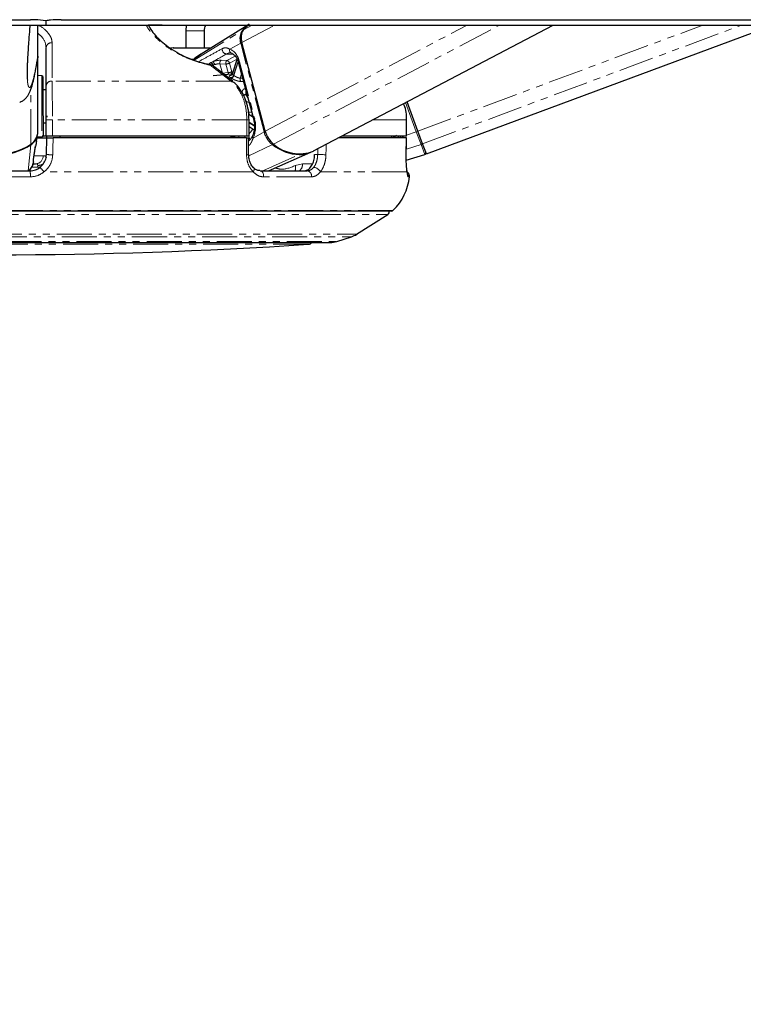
# Paper-space layout 'Wall Base Bracket' of a CAD drawing. Header units: millimetres. Extents: x 245 to 9339, y 492 to 8064.
# Tile 23 of 57: x 2539 to 2670, y 2661 to 2840. Entities that reach past the tile are written whole.
import ezdxf

# ---------------------------------------------------------------- set-up
doc = ezdxf.new("R2010")
doc.units = ezdxf.units.MM
doc.linetypes.add('PHANTOM', pattern=[12.7, 6.35, -1.27, 1.27, -1.27, 1.27, -1.27])
doc.layers.add('COMPONENT_GEOMETRY', color=7, linetype='Continuous')
doc.styles.add('SLDTEXTSTYLE0', font='TXT', dxfattribs={"width": 0.75})
doc.dimstyles.new('SLDDIMSTYLE0', dxfattribs={"dimtxt": 50, "dimasz": 3.302, "dimexe": 0, "dimexo": 0.0625, "dimgap": 12.5, "dimtad": 0, "dimtih": 1, "dimtoh": 1, "dimdec": 0, "dimrnd": 1e-09, "dimzin": 12, "dimdsep": 46, "dimtxsty": 'SLDTEXTSTYLE0', "dimsah": 1, "dimcen": 0.09, "dimadec": 0, "dimazin": 3, "dimtfac": 1, "dimtdec": 0, "dimtofl": 0, "dimtmove": 0, "dimatfit": 3, "dimfxl": 1, "dimfrac": 2, "dimtolj": 1, "dimtzin": 12, "dimarcsym": 0})
doc.dimstyles.new('SLDDIMSTYLE2', dxfattribs={"dimtxt": 3.175, "dimasz": 3.302, "dimexe": 0, "dimexo": 0.0625, "dimgap": 0.79375, "dimtad": 0, "dimtih": 1, "dimtoh": 1, "dimdec": 1, "dimrnd": 1e-09, "dimzin": 12, "dimdsep": 46, "dimtxsty": 'SLDTEXTSTYLE0', "dimsah": 1, "dimcen": 0.09, "dimadec": 0, "dimazin": 3, "dimtfac": 1, "dimtdec": 1, "dimtofl": 0, "dimtmove": 0, "dimatfit": 3, "dimfxl": 1, "dimfrac": 2, "dimtolj": 1, "dimtzin": 12, "dimarcsym": 0})

# ---------------------------------------------------------------- blocks, each defined once
blk = doc.blocks.new('_D_21')
at = {"layer": 'COMPONENT_GEOMETRY', "color": 7}
for p, q in [((4545.08, 2838.73), (4868.32, 2838.73)), ((4865.15, 2838.73), (4865.15, 1750.17)), ((4865.15, 656.56), (4865.15, 1745.13)), ((713.95, 656.56), (4868.32, 656.56))]:
    blk.add_line(p, q, dxfattribs=at)
for points in [[(4865.15, 2838.73), (4864.64, 2835.43), (4865.65, 2835.43)], [(4865.15, 656.56), (4865.65, 659.87), (4864.64, 659.87)]]:
    blk.add_solid(points, dxfattribs=at)
at = {"layer": 'COMPONENT_GEOMETRY', "color": 7, "insert": (4858.69, 1749.22), "char_height": 3.175, "attachment_point": 1, "style": 'SLDTEXTSTYLE0'}
blk.add_mtext('2182.2', dxfattribs=at)
blk = doc.blocks.new('_D_23')
at = {"layer": 'COMPONENT_GEOMETRY', "color": 7}
for p, q in [((4544.13, 2838.25), (4544.13, 979.41)), ((713.18, 669.33), (713.18, 985.76)), ((713.18, 982.58), (2554.77, 982.58)), ((4544.13, 982.58), (2702.55, 982.58))]:
    blk.add_line(p, q, dxfattribs=at)
for points in [[(713.18, 982.58), (716.49, 982.08), (716.49, 983.09)], [(4544.13, 982.58), (4540.83, 983.09), (4540.83, 982.08)]]:
    blk.add_solid(points, dxfattribs=at)
at = {"layer": 'COMPONENT_GEOMETRY', "color": 7, "insert": (2554.77, 1007.35), "char_height": 50, "attachment_point": 1, "style": 'SLDTEXTSTYLE0'}
blk.add_mtext('3831', dxfattribs=at)

psp = doc.layouts.new('Wall Base Bracket')

# ---------------------------------------------------------------- linework, layer by layer
at = {"color": 7, "linetype": 'Continuous', "lineweight": 25}
for p, q in [((2542.48, 2833.1), (2542.48, 2838.73)), ((2543.95, 2839.52), (2543.95, 2838.73)), ((2565.04, 2838.73), (2562.51, 2838.73)), ((2569.4, 2838.73), (2569.29, 2837.66)), ((2580.58, 2838.73), (2572.1, 2833.48)), ((2592.47, 2815.92), (2635.85, 2838.73)), ((2612.91, 2815.38), (2675.66, 2838.73)), ((2569.29, 2837.66), (2569.29, 2834.58)), ((2572.69, 2834.58), (2572.69, 2837.66)), ((2544.01, 2827.71), (2544.01, 2834.65)), ((2567.07, 2834.58), (2566.54, 2834.52)), ((2583.7, 2819.49), (2579.46, 2835.59)), ((2542.48, 2833.1), (2542.48, 2833.09)), ((2542.5, 2819.44), (2542.48, 2833.09)), ((2578.61, 2832.59), (2577.72, 2829.85)), ((2574.04, 2831.42), (2574.07, 2831.4)), ((2577.85, 2828.58), (2574.1, 2831.48)), ((2578.89, 2831.86), (2581.61, 2821.55)), ((2543.2, 2829.53), (2542.49, 2829.57)), ((2543.49, 2825.83), (2543.49, 2829.23)), ((2577.58, 2829.81), (2574.24, 2829.56)), ((2577.79, 2828.51), (2577.82, 2828.49)), ((2544.01, 2827.02), (2543.49, 2827.02)), ((2543.5, 2818.8), (2543.49, 2825.83)), ((2611.37, 2819.52), (2609.4, 2824.83)), ((2544.18, 2822.04), (2544.18, 2822.28)), ((2543.5, 2821.02), (2544.01, 2821.02)), ((2544.01, 2818.58), (2544.01, 2821.58)), ((2580.78, 2818.58), (2580.78, 2821.58)), ((2580.78, 2820.37), (2581.69, 2819.78)), ((2609.33, 2821.58), (2609.32, 2821.58)), ((2609.33, 2818.58), (2609.33, 2821.58)), ((2542.26, 2817.67), (2542.45, 2818.93)), ((2542.36, 2818.33), (2544.11, 2818.33)), ((2542.38, 2818.46), (2543.22, 2818.5)), ((2544.01, 2818.58), (2543.41, 2818.58)), ((2545.14, 2818.58), (2544.01, 2818.58)), ((2544.06, 2815.28), (2544.11, 2818.33)), ((2544.11, 2818.33), (2544.12, 2818.58)), ((2580.39, 2818.58), (2545.14, 2818.58)), ((2580.3, 2818.33), (2545.25, 2818.33)), ((2546.51, 2818.58), (2546.51, 2818.33)), ((2577.49, 2818.58), (2577.49, 2818.33)), ((2580.78, 2818.58), (2580.39, 2818.58)), ((2580.7, 2815.26), (2580.7, 2818.33)), ((2609.3, 2818.33), (2597.05, 2818.33)), ((2609.32, 2818.58), (2597.56, 2818.58)), ((2606.59, 2818.58), (2606.58, 2818.33)), ((2609.27, 2815.25), (2609.31, 2818.33)), ((2609.3, 2818.33), (2609.3, 2818.33)), ((2609.33, 2818.58), (2609.32, 2818.58)), ((2612.23, 2817.21), (2611.37, 2819.52)), ((2541.72, 2814.39), (2542.1, 2816.84)), ((2542.08, 2816.71), (2542.11, 2816.84)), ((2612.91, 2815.38), (2612.23, 2817.21)), ((2584.32, 2812.33), (2591.95, 2815.68)), ((2609.26, 2815.24), (2609.27, 2815.25)), ((2609.27, 2814.24), (2612.61, 2815.29)), ((2541.62, 2813.58), (2542.1, 2813.58)), ((2528.95, 2812.33), (2541.06, 2812.33)), ((2582.76, 2812.33), (2591.32, 2812.33)), ((2606.56, 2805.03), (2463.45, 2805.03)), ((2600.27, 2800.83), (2605.93, 2804.44)), ((2474.56, 2799.33), (2595.46, 2799.33)), ((2596.69, 2799.53), (2599.36, 2800.39))]:
    psp.add_line(p, q, dxfattribs=at)
at = {"color": 8, "linetype": 'PHANTOM', "lineweight": 18}
for p, q in [((2579.46, 2835.59), (2585.44, 2838.73)), ((2579.76, 2837.89), (2581.35, 2838.73)), ((2583.7, 2819.49), (2620.3, 2838.73)), ((2585.22, 2817.18), (2626.21, 2838.73)), ((2611.37, 2819.52), (2663.01, 2838.73)), ((2612.23, 2817.21), (2670.07, 2838.73)), ((2569.29, 2837.66), (2572.69, 2837.66)), ((2570.82, 2832.38), (2579.56, 2837.77)), ((2577.27, 2834.36), (2579.26, 2835.48)), ((2583.5, 2819.38), (2579.26, 2835.48)), ((2570.83, 2832.58), (2570.26, 2832.58)), ((2572.1, 2833.47), (2570.7, 2832.42)), ((2576.67, 2833.48), (2577.96, 2833.4)), ((2576.77, 2832.31), (2578.28, 2833.1)), ((2578.59, 2832.55), (2577.23, 2831.84)), ((2573.85, 2831.93), (2574.2, 2832.09)), ((2574.52, 2831.56), (2574.28, 2831.46)), ((2575.49, 2831.71), (2575.94, 2830.02)), ((2576.57, 2831.66), (2575.49, 2831.71)), ((2575.7, 2832.35), (2576.77, 2832.31)), ((2576.98, 2830.11), (2576.57, 2831.66)), ((2577.23, 2831.84), (2577.64, 2830.28)), ((2578.78, 2832.17), (2577.96, 2829.64)), ((2578.02, 2829.6), (2578.82, 2832.07)), ((2579.07, 2832.05), (2581.79, 2821.74)), ((2543.2, 2829.53), (2543.21, 2825.93)), ((2575.94, 2830.02), (2576.98, 2830.11)), ((2579.41, 2829.88), (2579.17, 2829.13)), ((2579.17, 2829.13), (2579.61, 2829.14)), ((2577.49, 2828.58), (2545.08, 2828.58)), ((2541.22, 2817.13), (2541.2, 2827)), ((2543.21, 2825.93), (2543.22, 2818.5)), ((2580.36, 2826.29), (2580.23, 2826.23)), ((2580.26, 2826.14), (2580.38, 2826.21)), ((2611.08, 2819.41), (2609.12, 2824.68)), ((2580.74, 2822.96), (2581.23, 2822.98)), ((2581.38, 2822.43), (2580.94, 2822.41)), ((2580.94, 2822.41), (2581.47, 2822.07)), ((2544.01, 2821.58), (2545.14, 2821.58)), ((2580.39, 2821.58), (2545.14, 2821.58)), ((2545.14, 2821.58), (2545.14, 2818.58)), ((2580.39, 2818.58), (2580.39, 2821.58)), ((2580.39, 2821.58), (2580.78, 2821.58)), ((2581.73, 2820.52), (2580.78, 2821.13)), ((2580.78, 2821.03), (2581.73, 2820.41)), ((2609.32, 2821.58), (2603.23, 2821.58)), ((2609.32, 2818.58), (2609.32, 2821.58)), ((2577.73, 2818.33), (2577.73, 2818.33)), ((2578.95, 2818.58), (2579.01, 2818.33)), ((2580.08, 2818.33), (2580.01, 2818.58)), ((2580.72, 2818.58), (2580.9, 2817.92)), ((2581.51, 2818.26), (2583.5, 2819.38)), ((2607.05, 2818.53), (2607, 2818.58)), ((2607.02, 2818.33), (2607.48, 2818.78)), ((2607.09, 2818.58), (2607.05, 2818.53)), ((2607.2, 2818.58), (2607.19, 2818.57)), ((2608.18, 2818.33), (2608.85, 2818.58)), ((2609.33, 2818.76), (2611.08, 2819.41)), ((2611.37, 2819.52), (2611.08, 2819.41)), ((2611.93, 2817.11), (2611.08, 2819.41)), ((2540.75, 2812.33), (2541.21, 2817.03)), ((2580.73, 2815.06), (2585.01, 2817.08)), ((2609.28, 2816.26), (2611.93, 2817.11)), ((2612.61, 2815.29), (2611.93, 2817.11)), ((2541.86, 2815.06), (2543.45, 2815.06)), ((2583.26, 2812.33), (2589.88, 2815.26)), ((2592.66, 2815.28), (2593.21, 2815.28)), ((2593.21, 2815.28), (2593.23, 2816.33)), ((2542.44, 2813.01), (2541.4, 2813.01)), ((2541.67, 2814.22), (2541.72, 2814.39)), ((2542.44, 2813.01), (2542.48, 2813.3)), ((2589.15, 2813.29), (2590.47, 2813.61)), ((2590.47, 2813.61), (2592.28, 2813.61)), ((2541.14, 2811.22), (2528.87, 2811.22)), ((2581.54, 2812.13), (2543.6, 2812.13)), ((2592.08, 2811.22), (2583.41, 2811.22)), ((2609.4, 2812.13), (2593.69, 2812.13)), ((2609.84, 2811.22), (2609.59, 2811.22)), ((2606.91, 2805.17), (2463.1, 2805.17)), ((2464.08, 2804.44), (2605.93, 2804.44)), ((2469.74, 2800.83), (2600.27, 2800.83)), ((2470.66, 2800.39), (2599.36, 2800.39)), ((2473.32, 2799.53), (2596.69, 2799.53)), ((2591.51, 2799.02), (2478.5, 2799.02))]:
    psp.add_line(p, q, dxfattribs=at)
at = {"color": 7, "linetype": 'Continuous', "lineweight": 25, "flags": 128}
for points in [[(2410.77, 2839.71), (2418.53, 2839.71), (2422.41, 2839.71), (2426.29, 2839.71), (2434.05, 2839.71), (2437.93, 2839.71), (2445.69, 2839.71), (2449.57, 2839.71), (2457.32, 2839.71), (2461.2, 2839.71), (2468.96, 2839.71), (2472.84, 2839.71), (2476.72, 2839.71), (2484.48, 2839.71), (2488.36, 2839.71), (2496.12, 2839.71), (2500, 2839.71), (2507.76, 2839.71), (2511.64, 2839.71), (2515.51, 2839.71), (2523.27, 2839.71), (2527.15, 2839.71), (2534.15, 2839.71), (2541.16, 2839.71)], [(2546.74, 2839.71), (2548.68, 2839.71), (2556.44, 2839.71), (2560.32, 2839.71), (2568.07, 2839.71), (2571.95, 2839.71), (2579.71, 2839.71), (2583.59, 2839.71), (2591.35, 2839.71), (2595.23, 2839.71), (2599.11, 2839.71), (2606.87, 2839.71), (2610.75, 2839.71), (2618.51, 2839.71), (2622.39, 2839.71), (2630.14, 2839.71), (2634.02, 2839.71), (2637.9, 2839.71), (2645.66, 2839.71), (2649.54, 2839.71), (2657.3, 2839.71), (2661.18, 2839.71), (2668.94, 2839.71), (2672.82, 2839.71)], [(2535.59, 2838.73), (2539.77, 2838.73), (2543.95, 2838.73)], [(2543.95, 2838.73), (2545.89, 2838.73), (2549.77, 2838.73), (2557.52, 2838.73), (2561.4, 2838.73), (2565.28, 2838.73), (2573.04, 2838.73), (2576.92, 2838.73), (2584.68, 2838.73), (2588.56, 2838.73), (2596.32, 2838.73), (2600.2, 2838.73), (2607.96, 2838.73), (2611.84, 2838.73), (2615.72, 2838.73), (2623.47, 2838.73), (2627.35, 2838.73), (2635.11, 2838.73), (2638.99, 2838.73), (2646.75, 2838.73), (2650.63, 2838.73), (2654.51, 2838.73), (2662.27, 2838.73), (2666.15, 2838.73), (2673.91, 2838.73)], [(2579.76, 2837.89), (2580.56, 2838.68), (2580.83, 2838.88)], [(2573.65, 2831.59), (2573.64, 2831.59), (2573.62, 2831.59)], [(2577.67, 2829.82), (2577.65, 2829.82), (2577.58, 2829.81)], [(2541.72, 2814.39), (2541.72, 2814.39), (2541.72, 2814.41)]]:
    psp.add_lwpolyline(points, dxfattribs=at)
at = {"color": 8, "linetype": 'PHANTOM', "lineweight": 18, "flags": 128}
for points in [[(2573.79, 2831.9), (2573.8, 2831.9), (2573.85, 2831.93)], [(2574.28, 2831.46), (2574.23, 2831.44), (2574.21, 2831.43)], [(2579.07, 2832.05), (2578.99, 2832), (2578.93, 2831.95), (2578.9, 2831.91), (2578.89, 2831.87), (2578.89, 2831.86)], [(2577.64, 2830.28), (2577.81, 2830.3), (2577.87, 2830.31)], [(2581.79, 2821.74), (2581.71, 2821.69), (2581.65, 2821.64), (2581.61, 2821.6), (2581.61, 2821.56), (2581.61, 2821.55)], [(2545.25, 2818.33), (2545.21, 2816.33), (2545.19, 2815.24)], [(2580.31, 2815.24), (2580.3, 2817.24), (2580.3, 2818.33)], [(2581.51, 2818.26), (2581.43, 2818.35), (2581.39, 2818.44), (2581.36, 2818.52), (2581.37, 2818.59), (2581.38, 2818.63)], [(2609.26, 2815.24), (2609.29, 2817.24), (2609.3, 2818.33)], [(2594.76, 2817.13), (2594.74, 2816.33), (2594.71, 2815.24)], [(2594.71, 2815.24), (2594.57, 2815.25), (2594.39, 2815.25), (2594.19, 2815.26), (2593.98, 2815.26), (2593.77, 2815.27), (2593.57, 2815.27), (2593.38, 2815.28), (2593.21, 2815.28)], [(2542.86, 2813.03), (2542.74, 2813.01), (2542.44, 2813.01)], [(2581.54, 2812.13), (2581.63, 2812.3), (2581.68, 2812.45), (2581.7, 2812.6), (2581.69, 2812.72), (2581.65, 2812.82), (2581.62, 2812.87)], [(2583.41, 2811.22), (2583.41, 2811.43), (2583.38, 2811.64), (2583.33, 2811.83), (2583.25, 2812), (2583.15, 2812.14), (2583.03, 2812.24), (2582.9, 2812.31), (2582.76, 2812.33)]]:
    psp.add_lwpolyline(points, dxfattribs=at)
at = {"color": 7, "linetype": 'Continuous', "lineweight": 25}
for centre, radius, start, end in [((2581.95, 2836.44), 2.63, 146.2766, 198.8513), ((2583.46, 2834.6), 5.03, 121.9189, 140.919), ((2581.74, 2836.32), 2.61, 146.2766, 198.8513), ((2573.46, 2830.61), 1, 52.2739, 78.6001), ((2543.19, 2829.23), 0.3, 0.0684, 87.0684), ((2539.69, 2819.39), 2.81, 302.76, 343.9498), ((2539.73, 2819.46), 2.77, 302.4405, 359.4648), ((2543.2, 2818.8), 0.3, 273.0684, 0.0684), ((2587.85, 2820.56), 4.28, 194.5207, 232.1394), ((2534.99, 2826.74), 11.45, 237.2127, 302.9241), ((2535.02, 2826.56), 11.36, 269.93, 303.0045), ((2590.23, 2823.61), 8.35, 231.3674, 267.6312), ((2589.85, 2822.39), 6.98, 228.3523, 292.0093), ((2589.91, 2820.39), 5.13, 269.6258, 293.4095), ((2612.52, 2815.58), 0.3, 287.406, 20.406), ((2599.9, 2812.31), 10, 314.5117, 353.7838), ((2608.85, 2811.33), 1, 353.7838, 54.1943), ((2605.66, 2804.86), 0.5, 302.5961, 19.6398), ((2606.56, 2805.53), 0.5, 270, 314.5117), ((2598.12, 2804.2), 4, 288, 302.5961), ((2535.01, 3643.91), 846.78, 266.17378, 273.82622), ((2591.45, 2800.02), 1, 273.8262, 316.747), ((2595.46, 2803.33), 4, 270, 288)]:
    psp.add_arc(centre, radius, start, end, dxfattribs=at)
at = {"color": 8, "linetype": 'PHANTOM', "lineweight": 18}
for centre, radius, start, end in [((2579.67, 2837.59), 0.215, 84.6134, 119.9203), ((2544.96, 2834.58), 0.956, 82.1818, 175.6454), ((2576.85, 2834.44), 0.973, 179.2898, 259.3801), ((2577.84, 2834.19), 0.605, 163.1516, 256.3877), ((2579.7, 2834.64), 0.94, 103.9366, 117.3865), ((2573.5, 2831.14), 0.53, 45.1342, 95.9287), ((2573.61, 2831.46), 0.133, 8.7368, 71.111), ((2573.8, 2831.03), 0.456, 57.7308, 97.3542), ((2573.61, 2831.3), 0.618, 11.8303, 72.9924), ((2573.67, 2831.34), 0.617, 11.8081, 73.1902), ((2573.73, 2831.44), 0.801, 8.8553, 54.2652), ((2576.08, 2831.87), 0.607, 128.2878, 195.8747), ((2577.15, 2831.83), 0.607, 128.2878, 195.8747), ((2576.47, 2833.39), 1.73, 273.1785, 296.1629), ((2576.65, 2831.72), 0.598, 11.2583, 77.5879), ((2576.37, 2830.12), 0.44, 192.2417, 248.7372), ((2576.88, 2831.83), 1.73, 273.1785, 296.1629), ((2577.4, 2830.2), 0.435, 192.0759, 250.6333), ((2577.21, 2830.19), 0.443, 297.6564, 11.6259), ((2577.35, 2829.8), 0.63, 281.8732, 345.2449), ((2575.57, 2826.16), 3.57, 56.5529, 57.5891), ((2577.41, 2829.77), 0.637, 281.7182, 344.4346), ((2575.87, 2826.35), 3.89, 56.5529, 57.5891), ((2579.82, 2828.93), 0.677, 163.0225, 216.5151), ((2544.96, 2827.63), 0.954, 82.9291, 175.676), ((2577.55, 2828.13), 0.455, 57.8667, 96.9384), ((2579.47, 2827.74), 1.69, 273.2507, 296.6952), ((2579.49, 2827.75), 1.78, 279.4621, 295.5624), ((2572.62, 2824.18), 7.88, 14.4312, 15.0786), ((2581.34, 2822.86), 0.601, 170.8013, 229.0963), ((2576.12, 2823.2), 5.58, 326.5771, 328.7378), ((2576.96, 2818.12), 0.74, 16.9063, 38.936), ((2577.01, 2818.14), 0.745, 15.2901, 36.4825), ((2576.76, 2822.82), 5.52, 316.6766, 328.4178), ((2583.94, 2818.54), 0.94, 103.9296, 117.3861), ((2587.62, 2820.44), 4.26, 194.5207, 232.1394), ((2605.14, 2820.5), 2.74, 307.7374, 314.1388), ((2616.41, 2829.63), 14.06, 231.7914, 233.4697), ((2541, 2817.02), 0.211, 2.4974, 24.5814), ((2584.78, 2817.52), 0.491, 298.0005, 322.327), ((2611.87, 2817.39), 0.28, 282.7709, 13.8618), ((2542.03, 2815.01), 1.43, 273.0853, 1.9107), ((2545.22, 2834.7), 19.46, 266.5664, 269.913), ((2580.4, 2817.43), 2.19, 267.5845, 277.982), ((2589.78, 2815.47), 0.227, 295.8244, 331.3696), ((2542.56, 2814.87), 1.57, 267.0231, 307.8361), ((2540.64, 2810.24), 3.5, 32.6276, 50.4585), ((2587.73, 2812.89), 1.48, 337.833, 15.5771), ((2588.83, 2813.54), 1.64, 312.5243, 2.1908), ((2592.42, 2811.55), 1.4, 24.6735, 87.6038), ((2537.59, 2811.52), 3.57, 355.2404, 13.1689), ((2591.17, 2811.41), 0.934, 348.4362, 80.3174), ((2608.59, 2811.33), 1, 353.8007, 25.6387)]:
    psp.add_arc(centre, radius, start, end, dxfattribs=at)
for centre, major_axis, ratio, start_param, end_param in [((2576.76, 2830.76), (-0.09, 3.69), 0.672158, 5.051556, 6.042221), ((2574.83, 2831.86), (1.37, 0.31), 0.282443, 0.816263, 1.985956), ((2574.93, 2831.39), (0.884, 0.177), 0.302428, 0.823593, 1.993287), ((2579.48, 2820.45), (-0.09, 3.69), 0.672158, 4.06089, 5.051556), ((2605.11, 2820.48), (3.46, 1.29), 0.999996, 5.29252, 5.38542)]:
    psp.add_ellipse(centre, major_axis=major_axis, ratio=ratio, start_param=start_param, end_param=end_param, dxfattribs=at)
at = {"color": 7, "linetype": 'Continuous', "lineweight": 25}
for points, knots in [([(2543.95, 2839.52), (2543.29, 2839.59), (2542.36, 2839.69), (2541.43, 2839.7), (2541.16, 2839.71)], [0, 0, 0, 0, 0.700723, 1, 1, 1, 1]), ([(2546.74, 2839.71), (2546.09, 2839.69), (2545.16, 2839.67), (2544.23, 2839.55), (2543.95, 2839.52)], [0, 0, 0, 0, 0.700722, 1, 1, 1, 1]), ([(2541.07, 2838.73), (2541.06, 2838.62), (2541.02, 2838.11), (2540.94, 2837.26), (2540.86, 2836.18), (2540.79, 2835.19), (2540.72, 2834.13), (2540.66, 2833.12), (2540.61, 2832.17), (2540.58, 2831.48), (2540.56, 2830.9), (2540.56, 2830.53), (2540.55, 2830.2), (2540.55, 2829.95), (2540.55, 2829.7), (2540.56, 2829.45), (2540.58, 2829.1), (2540.59, 2828.89), (2540.6, 2828.75)], [0, 0, 0, 0, 0.041306, 0.194516, 0.298084, 0.401951, 0.507237, 0.613404, 0.682278, 0.752293, 0.784462, 0.817258, 0.838642, 0.860751, 0.87893, 0.905889, 0.933511, 1, 1, 1, 1]), ([(2562.51, 2838.73), (2562.71, 2838.38), (2563.28, 2837.35), (2564.67, 2835.93), (2566.43, 2834.54), (2568.17, 2833.47), (2570.42, 2832.44), (2572.4, 2831.85), (2573.44, 2831.63), (2573.62, 2831.59)], [0, 0, 0, 0, 0.135084, 0.394092, 0.521611, 0.653058, 0.809327, 0.965889, 1, 1, 1, 1]), ([(2572.69, 2837.66), (2572.7, 2837.85), (2572.73, 2838.21), (2572.86, 2838.58), (2572.99, 2838.71), (2573, 2838.73)], [0, 0, 0, 0, 0.522959, 0.946431, 1, 1, 1, 1]), ([(2570.3, 2834.58), (2570.82, 2834.58), (2571.87, 2834.58), (2573.17, 2834.58), (2573.69, 2834.58), (2573.87, 2834.58)], [0, 0, 0, 0, 0.394011, 0.788022, 1, 1, 1, 1]), ([(2539.21, 2824.73), (2539.41, 2824.82), (2539.83, 2825.03), (2540.26, 2825.42), (2540.63, 2825.86), (2540.91, 2826.32), (2541.16, 2826.84), (2541.42, 2827.58), (2541.72, 2828.7), (2542.06, 2830.35), (2542.31, 2831.73), (2542.44, 2832.55), (2542.45, 2832.61)], [0, 0, 0, 0, 0.034679, 0.072798, 0.117369, 0.172121, 0.242853, 0.346169, 0.526441, 0.749011, 0.981389, 1, 1, 1, 1]), ([(2542.48, 2833.09), (2542.48, 2832.94), (2542.48, 2832.77), (2542.44, 2832.62), (2542.44, 2832.61)], [0, 0, 0, 0, 0.956656, 1, 1, 1, 1]), ([(2572.08, 2833.47), (2572.06, 2833.46), (2571.54, 2833.18), (2571.07, 2832.8), (2570.64, 2832.44)], [0, 0, 0, 0, 0.0476417, 1, 1, 1, 1]), ([(2577.7, 2833.6), (2577.55, 2833.64), (2577.2, 2833.73), (2576.87, 2833.57), (2576.67, 2833.48)], [0, 0, 0, 0, 0.429774, 1, 1, 1, 1]), ([(2577.6, 2833.62), (2577.67, 2833.59), (2577.88, 2833.51), (2578.27, 2833.18), (2578.66, 2832.58), (2578.82, 2832.08), (2578.89, 2831.86)], [0, 0, 0, 0, 0.151578, 0.447097, 0.763704, 1, 1, 1, 1]), ([(2577.71, 2829.85), (2577.69, 2829.8), (2577.66, 2829.71), (2577.56, 2829.63), (2577.51, 2829.61), (2577.51, 2829.61), (2577.51, 2829.61)], [0, 0, 0, 0, 0.307665, 0.619529, 0.862493, 1, 1, 1, 1]), ([(2544.01, 2821.58), (2544.01, 2821.71), (2544.01, 2822.61), (2544.01, 2824.29), (2544.01, 2826.36), (2544.01, 2827.26), (2544.01, 2827.71)], [0, 0, 0, 0, 0.0500687, 0.365309, 0.6827, 1, 1, 1, 1]), ([(2580.77, 2821.58), (2580.76, 2822.03), (2580.73, 2823.02), (2580.42, 2824.48), (2579.89, 2825.92), (2579.13, 2827.17), (2578.42, 2828.04), (2577.93, 2828.38), (2577.8, 2828.46)], [0, 0, 0, 0, 0.163106, 0.354093, 0.546051, 0.739627, 0.933179, 1, 1, 1, 1]), ([(2609.32, 2821.58), (2609.3, 2822.5), (2609.27, 2823.53), (2608.78, 2824.39), (2608.73, 2824.47)], [0, 0, 0, 0, 0.899497, 1, 1, 1, 1]), ([(2581.61, 2821.55), (2581.64, 2821.4), (2581.74, 2820.95), (2581.78, 2820.14), (2581.65, 2819.28), (2581.46, 2818.82), (2581.38, 2818.63)], [0, 0, 0, 0, 0.153949, 0.4594664, 0.7656233, 1, 1, 1, 1]), ([(2544.11, 2818.33), (2544.12, 2818.33), (2544.14, 2818.33), (2544.32, 2818.33), (2544.57, 2818.33), (2544.9, 2818.33), (2545.13, 2818.33), (2545.25, 2818.33)], [0, 0, 0, 0, 0.197556, 0.39511, 0.592696, 0.790302, 1, 1, 1, 1]), ([(2580.3, 2818.33), (2580.38, 2818.33), (2580.55, 2818.33), (2580.68, 2818.33), (2580.68, 2818.33), (2580.69, 2818.33)], [0, 0, 0, 0, 0.3654442, 0.7308859, 1, 1, 1, 1]), ([(2581.38, 2818.63), (2581.36, 2818.6), (2581.25, 2818.35), (2581.02, 2818.01), (2580.8, 2817.75), (2580.63, 2817.71), (2580.59, 2817.7)], [0, 0, 0, 0, 0.068738, 0.459076, 0.875188, 1, 1, 1, 1]), ([(2542.26, 2817.67), (2542.23, 2817.51), (2542.19, 2817.23), (2542.11, 2816.91), (2542.09, 2816.78), (2542.08, 2816.71)], [0, 0, 0, 0, 0.389212, 0.689708, 1, 1, 1, 1]), ([(2542.88, 2812.94), (2542.9, 2812.96), (2543.18, 2813.18), (2543.65, 2813.72), (2544, 2814.54), (2544.04, 2815.08), (2544.06, 2815.28)], [0, 0, 0, 0, 0.029546, 0.405549, 0.779029, 1, 1, 1, 1]), ([(2581.62, 2812.87), (2581.59, 2812.89), (2581.39, 2813.08), (2581.06, 2813.59), (2580.75, 2814.41), (2580.72, 2815), (2580.71, 2815.27)], [0, 0, 0, 0, 0.047758, 0.38399, 0.720931, 1, 1, 1, 1]), ([(2590.72, 2812.33), (2590.94, 2812.36), (2591.38, 2812.43), (2591.96, 2812.95), (2592.39, 2813.72), (2592.62, 2814.54), (2592.65, 2815.08), (2592.66, 2815.28)], [0, 0, 0, 0, 0.218197, 0.436397, 0.654383, 0.871258, 1, 1, 1, 1]), ([(2609.4, 2812.13), (2609.38, 2812.34), (2609.32, 2812.83), (2609.26, 2813.91), (2609.26, 2814.8), (2609.26, 2815.24)], [0, 0, 0, 0, 0.260354, 0.63069, 1, 1, 1, 1]), ([(2541.7, 2813.97), (2541.68, 2813.83), (2541.64, 2813.53), (2541.46, 2813.08), (2541.17, 2812.64), (2540.89, 2812.42), (2540.75, 2812.31)], [0, 0, 0, 0, 0.209596, 0.458257, 0.738167, 1, 1, 1, 1]), ([(2540.8, 2812.33), (2540.9, 2812.41), (2541.12, 2812.58), (2541.35, 2812.9), (2541.55, 2813.28), (2541.62, 2813.56), (2541.67, 2813.73)], [0, 0, 0, 0, 0.2248966, 0.501668, 0.6905748, 1, 1, 1, 1]), ([(2541.06, 2812.33), (2541.4, 2812.36), (2542.06, 2812.42), (2542.61, 2812.77), (2542.88, 2812.94)], [0, 0, 0, 0, 0.51952, 1, 1, 1, 1]), ([(2541.7, 2813.92), (2541.7, 2813.94), (2541.71, 2813.99), (2541.71, 2814.04), (2541.71, 2814.1), (2541.7, 2814.16), (2541.7, 2814.22), (2541.72, 2814.36), (2541.73, 2814.41)], [0, 0, 0, 0, 0.025556, 0.081707, 0.160258, 0.322681, 0.730433, 1, 1, 1, 1]), ([(2582.75, 2812.37), (2582.66, 2812.36), (2582.4, 2812.34), (2582.03, 2812.5), (2581.73, 2812.78), (2581.62, 2812.89)], [0, 0, 0, 0, 0.225923, 0.70207, 1, 1, 1, 1]), ([(2609.48, 2811.73), (2609.48, 2811.74), (2609.48, 2811.74), (2609.45, 2811.93), (2609.42, 2812.18), (2609.39, 2812.4), (2609.38, 2812.43)], [0, 0, 0, 0, 0.147998, 0.451197, 0.912811, 1, 1, 1, 1])]:
    psp.add_open_spline(points, degree=3, knots=knots, dxfattribs=at)
at = {"color": 8, "linetype": 'PHANTOM', "lineweight": 18}
for points, knots in [([(2542.48, 2838.7), (2542.56, 2838.67), (2543.47, 2838.3), (2544.3, 2837.45), (2544.99, 2836.4), (2545.06, 2835.82), (2545.09, 2835.53)], [0, 0, 0, 0, 0.044679, 0.484516, 0.742243, 1, 1, 1, 1]), ([(2573.74, 2831.48), (2573.54, 2831.52), (2572.43, 2831.76), (2570.33, 2832.38), (2567.96, 2833.47), (2566.09, 2834.61), (2564.21, 2836.09), (2562.83, 2837.5), (2562.27, 2838.48), (2562.13, 2838.73)], [0, 0, 0, 0, 0.036345, 0.203686, 0.369904, 0.503216, 0.641418, 0.909362, 1, 1, 1, 1]), ([(2544.01, 2834.65), (2543.92, 2835.24), (2543.79, 2836.16), (2542.82, 2836.97), (2542.48, 2837.26)], [0, 0, 0, 0, 0.641965, 1, 1, 1, 1]), ([(2545.09, 2835.53), (2545.09, 2835.21), (2545.09, 2833.61), (2545.08, 2831.3), (2545.08, 2829.3), (2545.08, 2828.58)], [0, 0, 0, 0, 0.138099, 0.690493, 1, 1, 1, 1]), ([(2571.67, 2832.13), (2572.35, 2832.5), (2573.75, 2833.27), (2575.15, 2834.05), (2575.88, 2834.45)], [0, 0, 0, 0, 0.481464, 1, 1, 1, 1]), ([(2575.88, 2834.45), (2576.08, 2834.53), (2576.34, 2834.64), (2576.79, 2834.6), (2577.06, 2834.47), (2577.27, 2834.36)], [0, 0, 0, 0, 0.417867, 0.554004, 1, 1, 1, 1]), ([(2540.6, 2828.75), (2540.62, 2828.62), (2540.64, 2828.36), (2540.68, 2828.09), (2540.75, 2827.77), (2540.84, 2827.51), (2540.97, 2827.4), (2541.09, 2827.44), (2541.23, 2827.62), (2541.39, 2827.97), (2541.6, 2828.59), (2541.83, 2829.51), (2542.07, 2830.66), (2542.29, 2831.86), (2542.42, 2832.68), (2542.48, 2833.1)], [0, 0, 0, 0, 0.027351, 0.054016, 0.080851, 0.148772, 0.21746, 0.283348, 0.349464, 0.442524, 0.535874, 0.66709, 0.798771, 0.899307, 1, 1, 1, 1]), ([(2576.67, 2833.48), (2575.88, 2833.04), (2575.05, 2832.57), (2574.23, 2832.11), (2574.2, 2832.09)], [0, 0, 0, 0, 0.961066, 1, 1, 1, 1]), ([(2573.45, 2831.67), (2573.47, 2831.69), (2573.56, 2831.76), (2573.69, 2831.84), (2573.79, 2831.9)], [0, 0, 0, 0, 0.27439, 1, 1, 1, 1]), ([(2577.49, 2828.58), (2577.08, 2828.9), (2575.83, 2829.87), (2574.58, 2830.84), (2573.74, 2831.48)], [0, 0, 0, 0, 0.330975, 1, 1, 1, 1]), ([(2577.48, 2829.18), (2577.43, 2829.21), (2577.3, 2829.3), (2577.17, 2829.43), (2577.16, 2829.53), (2577.28, 2829.6), (2577.47, 2829.63), (2577.57, 2829.64)], [0, 0, 0, 0, 0.116734, 0.333017, 0.551924, 0.773865, 1, 1, 1, 1]), ([(2579.27, 2828.53), (2579.21, 2828.53), (2579.03, 2828.53), (2578.68, 2828.61), (2578.25, 2828.76), (2577.85, 2828.95), (2577.64, 2829.08), (2577.54, 2829.14)], [0, 0, 0, 0, 0.119584, 0.349288, 0.573021, 0.788436, 1, 1, 1, 1]), ([(2577.72, 2829.85), (2577.73, 2829.83), (2577.73, 2829.79), (2577.83, 2829.72), (2577.93, 2829.66), (2577.96, 2829.64)], [0, 0, 0, 0, 0.37272, 0.778981, 1, 1, 1, 1]), ([(2578.02, 2829.6), (2578.09, 2829.55), (2578.23, 2829.46), (2578.5, 2829.31), (2578.78, 2829.19), (2579.01, 2829.13), (2579.13, 2829.13), (2579.17, 2829.13)], [0, 0, 0, 0, 0.219859, 0.440343, 0.66314, 0.88549, 1, 1, 1, 1]), ([(2545.08, 2828.58), (2545.09, 2828.07), (2545.11, 2827.04), (2545.13, 2824.68), (2545.14, 2822.76), (2545.14, 2821.72), (2545.14, 2821.58)], [0, 0, 0, 0, 0.317078, 0.634488, 0.949899, 1, 1, 1, 1]), ([(2580.39, 2821.58), (2580.33, 2822.47), (2580.2, 2824.26), (2579.25, 2826.64), (2578.23, 2827.97), (2577.59, 2828.5), (2577.49, 2828.58)], [0, 0, 0, 0, 0.31366, 0.627146, 0.941618, 1, 1, 1, 1]), ([(2579.76, 2828.54), (2579.71, 2828.54), (2579.54, 2828.54), (2579.38, 2828.53), (2579.27, 2828.53)], [0, 0, 0, 0, 0.3479872, 1, 1, 1, 1]), ([(2579.52, 2826.44), (2579.52, 2826.51), (2579.51, 2826.71), (2579.62, 2826.95), (2579.82, 2827.16), (2580.03, 2827.21), (2580.13, 2827.23)], [0, 0, 0, 0, 0.151396, 0.429912, 0.712288, 1, 1, 1, 1]), ([(2580.23, 2826.79), (2580.21, 2826.74), (2580.17, 2826.63), (2580.19, 2826.43), (2580.22, 2826.28), (2580.23, 2826.23)], [0, 0, 0, 0, 0.330859, 0.764231, 1, 1, 1, 1]), ([(2580.26, 2826.14), (2580.29, 2826.05), (2580.35, 2825.86), (2580.45, 2825.64), (2580.54, 2825.56), (2580.56, 2825.54)], [0, 0, 0, 0, 0.42907, 0.859359, 1, 1, 1, 1]), ([(2580.79, 2824.74), (2580.73, 2824.74), (2580.55, 2824.76), (2580.34, 2824.85), (2580.21, 2824.98), (2580.18, 2825.01)], [0, 0, 0, 0, 0.287635, 0.840141, 1, 1, 1, 1]), ([(2578.24, 2818.58), (2578.2, 2818.56), (2578.06, 2818.51), (2577.88, 2818.41), (2577.77, 2818.36), (2577.73, 2818.33)], [0, 0, 0, 0, 0.235412, 0.730601, 1, 1, 1, 1]), ([(2581.51, 2818.26), (2581.44, 2818.08), (2581.31, 2817.71), (2581.09, 2817.29), (2580.88, 2817.01), (2580.74, 2816.91), (2580.7, 2816.88)], [0, 0, 0, 0, 0.316298, 0.645037, 0.888126, 1, 1, 1, 1]), ([(2607.19, 2818.57), (2607.16, 2818.56), (2607.11, 2818.55), (2607.06, 2818.54), (2607.05, 2818.53)], [0, 0, 0, 0, 0.698757, 1, 1, 1, 1]), ([(2542.08, 2816.71), (2542.01, 2816.3), (2541.88, 2815.48), (2541.74, 2814.64), (2541.67, 2814.22)], [0, 0, 0, 0, 0.493257, 1, 1, 1, 1]), ([(2543.45, 2815.06), (2543.53, 2815.05), (2543.84, 2815.04), (2544.03, 2814.9), (2544.04, 2814.71), (2544.05, 2814.67)], [0, 0, 0, 0, 0.21314, 0.833707, 1, 1, 1, 1]), ([(2545.19, 2815.24), (2545.17, 2814.98), (2545.12, 2814.26), (2544.65, 2813.16), (2544.01, 2812.45), (2543.62, 2812.15), (2543.6, 2812.13)], [0, 0, 0, 0, 0.220493, 0.593656, 0.970348, 1, 1, 1, 1]), ([(2581.54, 2812.13), (2581.36, 2812.34), (2580.91, 2812.83), (2580.42, 2813.91), (2580.34, 2814.8), (2580.31, 2815.24)], [0, 0, 0, 0, 0.2603539, 0.6306901, 1, 1, 1, 1]), ([(2592.48, 2812.94), (2592.49, 2812.96), (2592.66, 2813.18), (2592.95, 2813.72), (2593.16, 2814.54), (2593.2, 2815.08), (2593.21, 2815.28)], [0, 0, 0, 0, 0.029546, 0.405549, 0.779029, 1, 1, 1, 1]), ([(2594.71, 2815.24), (2594.7, 2814.98), (2594.65, 2814.26), (2594.35, 2813.16), (2593.95, 2812.45), (2593.71, 2812.15), (2593.69, 2812.13)], [0, 0, 0, 0, 0.220493, 0.593656, 0.970348, 1, 1, 1, 1]), ([(2541.67, 2814.22), (2541.66, 2814.14), (2541.64, 2813.97), (2541.66, 2813.89), (2541.69, 2813.88), (2541.69, 2813.91), (2541.7, 2813.92)], [0, 0, 0, 0, 0.328234, 0.665834, 0.857377, 1, 1, 1, 1]), ([(2542.48, 2813.3), (2542.48, 2813.33), (2542.49, 2813.44), (2542.41, 2813.53), (2542.25, 2813.58), (2542.16, 2813.58), (2542.1, 2813.58)], [0, 0, 0, 0, 0.1676088, 0.6396687, 0.7846509, 1, 1, 1, 1]), ([(2585.51, 2812.85), (2585.82, 2812.76), (2587.03, 2812.4), (2588.25, 2812.91), (2589.15, 2813.29)], [0, 0, 0, 0, 0.259352, 1, 1, 1, 1]), ([(2591.32, 2812.33), (2591.54, 2812.36), (2591.96, 2812.42), (2592.31, 2812.77), (2592.48, 2812.94)], [0, 0, 0, 0, 0.51952, 1, 1, 1, 1]), ([(2543.6, 2812.13), (2543.24, 2811.88), (2542.5, 2811.36), (2541.6, 2811.27), (2541.14, 2811.22)], [0, 0, 0, 0, 0.485349, 1, 1, 1, 1]), ([(2583.41, 2811.22), (2583.08, 2811.26), (2582.4, 2811.34), (2581.84, 2811.86), (2581.54, 2812.13)], [0, 0, 0, 0, 0.4758588, 1, 1, 1, 1]), ([(2593.69, 2812.13), (2593.45, 2811.88), (2592.97, 2811.36), (2592.38, 2811.27), (2592.08, 2811.22)], [0, 0, 0, 0, 0.485349, 1, 1, 1, 1]), ([(2609.59, 2811.22), (2609.56, 2811.26), (2609.49, 2811.34), (2609.43, 2811.86), (2609.4, 2812.13)], [0, 0, 0, 0, 0.475859, 1, 1, 1, 1])]:
    psp.add_open_spline(points, degree=3, knots=knots, dxfattribs=at)
at = {"color": 7, "linetype": 'Continuous', "lineweight": 25}
psp.add_open_spline([(2567.07, 2834.58), (2567.04, 2834.58), (2566.97, 2834.58), (2567.65, 2834.58), (2568.79, 2834.58), (2569.8, 2834.58), (2570.3, 2834.58)], degree=3, dxfattribs=at)

# ---------------------------------------------------------------- dimensions: what is measured, and where the dimension line sits
at = {"layer": 'COMPONENT_GEOMETRY', "color": 7}
dim = psp.add_linear_dim(base=(4865.15, 656.56), p1=(4543.81, 2838.73), p2=(712.68, 656.56), angle=90, dimstyle='SLDDIMSTYLE2', dxfattribs=at)
dim.commit()
dim.dimension.update_dxf_attribs({"geometry": '_D_21', "text_midpoint": (4865.15, 1747.65), "dimtype": 160})
dim = psp.add_linear_dim(base=(4544.13, 982.58), p1=(713.18, 668.06), p2=(4544.13, 2839.52), dimstyle='SLDDIMSTYLE0', dxfattribs=at)
dim.commit()
dim.dimension.update_dxf_attribs({"geometry": '_D_23', "text_midpoint": (2628.66, 982.58), "dimtype": 160})

doc.saveas('drawing.dxf')
